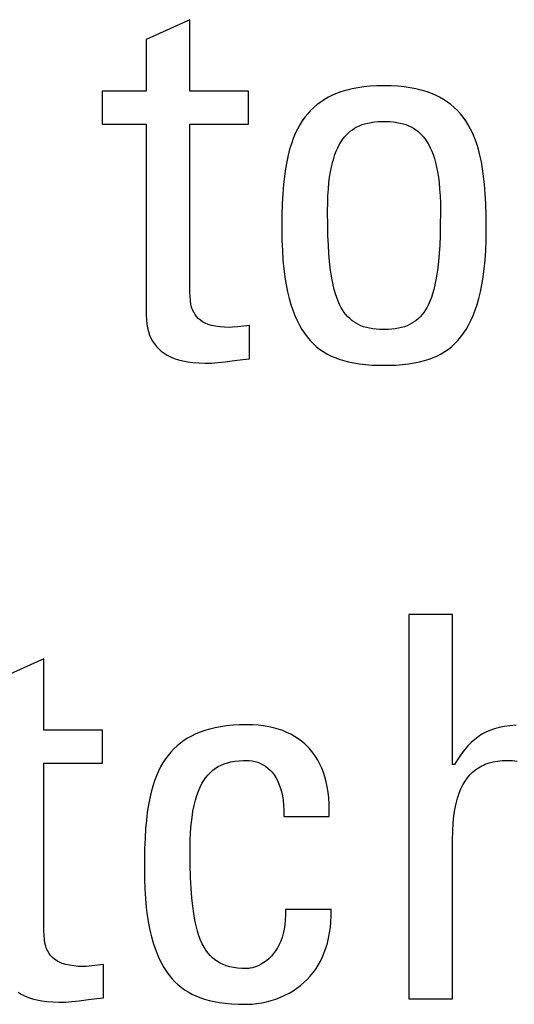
# Model space of a CAD drawing. Header units: millimetres. Extents: x -2579 to 1363, y -329 to 2298.
# Tile 88 of 256: x -1217.85 to -1215.71, y 1520.65 to 1524.89. Entities that reach past the tile are written whole.
import ezdxf

# ---------------------------------------------------------------- set-up
doc = ezdxf.new("R2010")
doc.units = ezdxf.units.MM
doc.header["$LTSCALE"] = 30.734
doc.layers.get('0').update_dxf_attribs({"linetype": 'CONTINUOUS'})

msp = doc.modelspace()

# ---------------------------------------------------------------- linework, layer by layer
at = {"color": 250, "true_color": 0x1c1c1c}
for p, q in [((-1217.112, 1524.8921), (-1217.3, 1524.8073)), ((-1217.112, 1524.5849), (-1217.112, 1524.8921)), ((-1217.3, 1524.8073), (-1217.3, 1524.5849)), ((-1216.4133, 1524.5944), (-1216.4362, 1524.5888)), ((-1216.389, 1524.5991), (-1216.4133, 1524.5944)), ((-1216.3632, 1524.6028), (-1216.389, 1524.5991)), ((-1216.3359, 1524.6055), (-1216.3632, 1524.6028)), ((-1216.3068, 1524.6072), (-1216.3359, 1524.6055)), ((-1216.2758, 1524.6078), (-1216.3068, 1524.6072)), ((-1216.2449, 1524.6072), (-1216.2758, 1524.6078)), ((-1216.2158, 1524.6055), (-1216.2449, 1524.6072)), ((-1216.1884, 1524.6028), (-1216.2158, 1524.6055)), ((-1216.1627, 1524.5991), (-1216.1884, 1524.6028)), ((-1216.1384, 1524.5944), (-1216.1627, 1524.5991)), ((-1216.1155, 1524.5888), (-1216.1384, 1524.5944)), ((-1217.4903, 1524.5849), (-1217.4903, 1524.4427)), ((-1217.3, 1524.5849), (-1217.4903, 1524.5849)), ((-1216.8597, 1524.5849), (-1217.112, 1524.5849)), ((-1216.8597, 1524.4427), (-1216.8597, 1524.5849)), ((-1216.5325, 1524.5482), (-1216.5487, 1524.5376)), ((-1216.5154, 1524.558), (-1216.5325, 1524.5482)), ((-1216.4973, 1524.5669), (-1216.5154, 1524.558)), ((-1216.4781, 1524.575), (-1216.4973, 1524.5669)), ((-1216.4578, 1524.5823), (-1216.4781, 1524.575)), ((-1216.4362, 1524.5888), (-1216.4578, 1524.5823)), ((-1216.0939, 1524.5823), (-1216.1155, 1524.5888)), ((-1216.0736, 1524.575), (-1216.0939, 1524.5823)), ((-1216.0544, 1524.5669), (-1216.0736, 1524.575)), ((-1216.0362, 1524.558), (-1216.0544, 1524.5669)), ((-1216.0191, 1524.5482), (-1216.0362, 1524.558)), ((-1216.003, 1524.5376), (-1216.0191, 1524.5482)), ((-1216.5783, 1524.514), (-1216.5919, 1524.501)), ((-1216.5639, 1524.5263), (-1216.5783, 1524.514)), ((-1216.5487, 1524.5376), (-1216.5639, 1524.5263)), ((-1215.9877, 1524.5263), (-1216.003, 1524.5376)), ((-1215.9734, 1524.514), (-1215.9877, 1524.5263)), ((-1215.9598, 1524.5009), (-1215.9734, 1524.514)), ((-1216.6168, 1524.472), (-1216.6281, 1524.4561)), ((-1216.6047, 1524.487), (-1216.6168, 1524.472)), ((-1216.5919, 1524.501), (-1216.6047, 1524.487)), ((-1215.947, 1524.487), (-1215.9598, 1524.5009)), ((-1215.9349, 1524.472), (-1215.947, 1524.487)), ((-1215.9235, 1524.456), (-1215.9349, 1524.472)), ((-1217.4903, 1524.4427), (-1217.3, 1524.4427)), ((-1217.3, 1524.4427), (-1217.3, 1523.6195)), ((-1217.112, 1523.7204), (-1217.112, 1524.4427)), ((-1217.112, 1524.4427), (-1216.8597, 1524.4427)), ((-1216.6489, 1524.4208), (-1216.6582, 1524.4013)), ((-1216.6388, 1524.439), (-1216.6489, 1524.4208)), ((-1216.6281, 1524.4561), (-1216.6388, 1524.439)), ((-1216.4122, 1524.4185), (-1216.4025, 1524.4248)), ((-1216.4025, 1524.4248), (-1216.3923, 1524.4305)), ((-1216.3923, 1524.4305), (-1216.3815, 1524.4356)), ((-1216.3815, 1524.4356), (-1216.3702, 1524.4401)), ((-1216.3702, 1524.4401), (-1216.3581, 1524.444)), ((-1216.3581, 1524.444), (-1216.3453, 1524.4472)), ((-1216.3453, 1524.4472), (-1216.3315, 1524.4499)), ((-1216.3315, 1524.4499), (-1216.3168, 1524.4519)), ((-1216.3168, 1524.4519), (-1216.301, 1524.4533)), ((-1216.301, 1524.4533), (-1216.2839, 1524.454)), ((-1216.2839, 1524.454), (-1216.2758, 1524.4541)), ((-1216.2758, 1524.4541), (-1216.2678, 1524.454)), ((-1216.2678, 1524.454), (-1216.2506, 1524.4533)), ((-1216.2506, 1524.4533), (-1216.2348, 1524.4519)), ((-1216.2348, 1524.4519), (-1216.2201, 1524.4499)), ((-1216.2201, 1524.4499), (-1216.2064, 1524.4472)), ((-1216.2064, 1524.4472), (-1216.1935, 1524.4439)), ((-1216.1935, 1524.4439), (-1216.1814, 1524.4401)), ((-1216.1814, 1524.4401), (-1216.1701, 1524.4356)), ((-1216.1701, 1524.4356), (-1216.1593, 1524.4305)), ((-1216.1593, 1524.4305), (-1216.1491, 1524.4248)), ((-1216.1491, 1524.4248), (-1216.1394, 1524.4185)), ((-1215.9128, 1524.439), (-1215.9235, 1524.456)), ((-1215.9028, 1524.4208), (-1215.9128, 1524.439)), ((-1215.8934, 1524.4013), (-1215.9028, 1524.4208)), ((-1216.667, 1524.3805), (-1216.675, 1524.3581)), ((-1216.6582, 1524.4013), (-1216.667, 1524.3805)), ((-1216.4544, 1524.3761), (-1216.4468, 1524.3862)), ((-1216.4468, 1524.3862), (-1216.4428, 1524.3909)), ((-1216.4428, 1524.3909), (-1216.4387, 1524.3954)), ((-1216.4387, 1524.3954), (-1216.4303, 1524.4038)), ((-1216.4303, 1524.4038), (-1216.4215, 1524.4115)), ((-1216.4215, 1524.4115), (-1216.4122, 1524.4185)), ((-1216.1394, 1524.4185), (-1216.1301, 1524.4115)), ((-1216.1301, 1524.4115), (-1216.1213, 1524.4038)), ((-1216.1213, 1524.4038), (-1216.1129, 1524.3954)), ((-1216.1129, 1524.3954), (-1216.1088, 1524.3909)), ((-1216.1088, 1524.3909), (-1216.1048, 1524.3861)), ((-1216.1048, 1524.3861), (-1216.0971, 1524.3761)), ((-1215.8847, 1524.3805), (-1215.8934, 1524.4013)), ((-1215.8766, 1524.3581), (-1215.8847, 1524.3805)), ((-1216.675, 1524.3581), (-1216.6824, 1524.3342)), ((-1216.4815, 1524.3264), (-1216.4753, 1524.3404)), ((-1216.4753, 1524.3404), (-1216.4687, 1524.3533)), ((-1216.4687, 1524.3533), (-1216.4618, 1524.3652)), ((-1216.4618, 1524.3652), (-1216.4544, 1524.3761)), ((-1216.0971, 1524.3761), (-1216.0898, 1524.3651)), ((-1216.0898, 1524.3651), (-1216.0829, 1524.3533)), ((-1216.0829, 1524.3533), (-1216.0763, 1524.3404)), ((-1216.0763, 1524.3404), (-1216.0701, 1524.3263)), ((-1215.8692, 1524.3342), (-1215.8766, 1524.3581)), ((-1216.6891, 1524.3084), (-1216.6952, 1524.2805)), ((-1216.6824, 1524.3342), (-1216.6891, 1524.3084)), ((-1216.4978, 1524.2768), (-1216.4927, 1524.2946)), ((-1216.4927, 1524.2946), (-1216.4873, 1524.3111)), ((-1216.4873, 1524.3111), (-1216.4815, 1524.3264)), ((-1216.0701, 1524.3263), (-1216.0643, 1524.3111)), ((-1216.0643, 1524.3111), (-1216.0588, 1524.2946)), ((-1216.0588, 1524.2946), (-1216.0538, 1524.2767)), ((-1215.8625, 1524.3084), (-1215.8692, 1524.3342)), ((-1215.8564, 1524.2805), (-1215.8625, 1524.3084)), ((-1216.6952, 1524.2805), (-1216.7005, 1524.2504)), ((-1216.5064, 1524.2364), (-1216.5023, 1524.2574)), ((-1216.5023, 1524.2574), (-1216.4978, 1524.2768)), ((-1216.0538, 1524.2767), (-1216.0493, 1524.2574)), ((-1216.0493, 1524.2574), (-1216.0452, 1524.2364)), ((-1215.8511, 1524.2504), (-1215.8564, 1524.2805)), ((-1216.7051, 1524.2178), (-1216.7089, 1524.182)), ((-1216.7005, 1524.2504), (-1216.7051, 1524.2178)), ((-1216.5131, 1524.189), (-1216.51, 1524.2136)), ((-1216.51, 1524.2136), (-1216.5064, 1524.2364)), ((-1216.0452, 1524.2364), (-1216.0416, 1524.2136)), ((-1216.0416, 1524.2136), (-1216.0385, 1524.189)), ((-1215.8465, 1524.2178), (-1215.8511, 1524.2504)), ((-1215.8427, 1524.1821), (-1215.8465, 1524.2178)), ((-1216.7089, 1524.182), (-1216.7119, 1524.1427)), ((-1216.5155, 1524.1624), (-1216.5131, 1524.189)), ((-1216.0385, 1524.189), (-1216.0361, 1524.1624)), ((-1215.8397, 1524.1428), (-1215.8427, 1524.1821)), ((-1216.7119, 1524.1427), (-1216.7142, 1524.0989)), ((-1216.5185, 1524.1025), (-1216.5173, 1524.1336)), ((-1216.5173, 1524.1336), (-1216.5155, 1524.1624)), ((-1216.0361, 1524.1624), (-1216.0343, 1524.1336)), ((-1216.0343, 1524.1336), (-1216.0331, 1524.1025)), ((-1215.8374, 1524.099), (-1215.8397, 1524.1428)), ((-1216.7142, 1524.0989), (-1216.7155, 1524.0493)), ((-1216.5188, 1524.0689), (-1216.5185, 1524.1025)), ((-1216.0331, 1524.1025), (-1216.0327, 1524.0689)), ((-1215.836, 1524.0494), (-1215.8374, 1524.099)), ((-1216.7155, 1524.0493), (-1216.716, 1523.9913)), ((-1216.5188, 1524.0619), (-1216.5188, 1524.0689)), ((-1216.5184, 1524.0091), (-1216.5188, 1524.0619)), ((-1216.0327, 1524.0617), (-1216.0332, 1524.0089)), ((-1216.0327, 1524.0689), (-1216.0327, 1524.0617)), ((-1215.8355, 1523.9914), (-1215.836, 1524.0494)), ((-1216.5173, 1523.9627), (-1216.5184, 1524.0091)), ((-1216.0332, 1524.0089), (-1216.0343, 1523.9626)), ((-1216.716, 1523.9913), (-1216.716, 1523.9886)), ((-1216.716, 1523.9886), (-1216.7155, 1523.9416)), ((-1216.5156, 1523.9216), (-1216.5173, 1523.9627)), ((-1216.0343, 1523.9626), (-1216.036, 1523.9215)), ((-1215.8361, 1523.9416), (-1215.8355, 1523.9886)), ((-1215.8355, 1523.9886), (-1215.8355, 1523.9914)), ((-1216.7155, 1523.9416), (-1216.7138, 1523.8979)), ((-1216.5133, 1523.885), (-1216.5156, 1523.9216)), ((-1216.036, 1523.9215), (-1216.0383, 1523.8849)), ((-1215.8378, 1523.8979), (-1215.8361, 1523.9416)), ((-1216.7138, 1523.8979), (-1216.7111, 1523.8571)), ((-1216.5106, 1523.8521), (-1216.5133, 1523.885)), ((-1216.0383, 1523.8849), (-1216.041, 1523.8521)), ((-1215.8405, 1523.8571), (-1215.8378, 1523.8979)), ((-1216.7111, 1523.8571), (-1216.7075, 1523.8191)), ((-1216.5074, 1523.8226), (-1216.5106, 1523.8521)), ((-1216.041, 1523.8521), (-1216.0442, 1523.8226)), ((-1215.8441, 1523.8191), (-1215.8405, 1523.8571)), ((-1216.7075, 1523.8191), (-1216.7029, 1523.7837)), ((-1216.5037, 1523.7959), (-1216.5074, 1523.8226)), ((-1216.4996, 1523.7718), (-1216.5037, 1523.7959)), ((-1216.0479, 1523.7959), (-1216.052, 1523.7718)), ((-1216.0442, 1523.8226), (-1216.0479, 1523.7959)), ((-1215.8487, 1523.7837), (-1215.8441, 1523.8191)), ((-1216.7029, 1523.7837), (-1216.6976, 1523.7508)), ((-1216.6976, 1523.7508), (-1216.6914, 1523.7202)), ((-1216.4952, 1523.7499), (-1216.4996, 1523.7718)), ((-1216.4904, 1523.73), (-1216.4952, 1523.7499)), ((-1216.0564, 1523.7499), (-1216.0612, 1523.73)), ((-1216.052, 1523.7718), (-1216.0564, 1523.7499)), ((-1215.8602, 1523.7202), (-1215.854, 1523.7508)), ((-1215.854, 1523.7508), (-1215.8487, 1523.7837)), ((-1217.1114, 1523.6996), (-1217.112, 1523.7204)), ((-1217.1101, 1523.6825), (-1217.1114, 1523.6996)), ((-1216.6914, 1523.7202), (-1216.6845, 1523.6917)), ((-1216.4852, 1523.7118), (-1216.4904, 1523.73)), ((-1216.4797, 1523.6953), (-1216.4852, 1523.7118)), ((-1216.0664, 1523.7118), (-1216.0719, 1523.6953)), ((-1216.0612, 1523.73), (-1216.0664, 1523.7118)), ((-1215.8671, 1523.6917), (-1215.8602, 1523.7202)), ((-1217.1078, 1523.6677), (-1217.1101, 1523.6825)), ((-1217.1047, 1523.6545), (-1217.1078, 1523.6677)), ((-1216.6845, 1523.6917), (-1216.677, 1523.6653)), ((-1216.677, 1523.6653), (-1216.6687, 1523.6407)), ((-1216.4739, 1523.6802), (-1216.4797, 1523.6953)), ((-1216.4677, 1523.6664), (-1216.4739, 1523.6802)), ((-1216.4613, 1523.6538), (-1216.4677, 1523.6664)), ((-1216.0839, 1523.6664), (-1216.0904, 1523.6538)), ((-1216.0777, 1523.6802), (-1216.0839, 1523.6664)), ((-1216.0719, 1523.6953), (-1216.0777, 1523.6802)), ((-1215.8829, 1523.6407), (-1215.8746, 1523.6653)), ((-1215.8746, 1523.6653), (-1215.8671, 1523.6917)), ((-1217.3, 1523.6195), (-1217.2994, 1523.5998)), ((-1217.1008, 1523.6428), (-1217.1047, 1523.6545)), ((-1217.0959, 1523.6321), (-1217.1008, 1523.6428)), ((-1217.0902, 1523.6225), (-1217.0959, 1523.6321)), ((-1217.0836, 1523.6136), (-1217.0902, 1523.6225)), ((-1216.6687, 1523.6407), (-1216.6599, 1523.6178)), ((-1216.6599, 1523.6178), (-1216.6504, 1523.5966)), ((-1216.4545, 1523.6422), (-1216.4613, 1523.6538)), ((-1216.4473, 1523.6317), (-1216.4545, 1523.6422)), ((-1216.4399, 1523.622), (-1216.4473, 1523.6317)), ((-1216.432, 1523.6131), (-1216.4399, 1523.622)), ((-1216.1118, 1523.622), (-1216.1197, 1523.6131)), ((-1216.1043, 1523.6317), (-1216.1118, 1523.622)), ((-1216.0972, 1523.6422), (-1216.1043, 1523.6317)), ((-1216.0904, 1523.6538), (-1216.0972, 1523.6422)), ((-1215.9012, 1523.5966), (-1215.8917, 1523.6178)), ((-1215.8917, 1523.6178), (-1215.8829, 1523.6407)), ((-1217.2994, 1523.5998), (-1217.2976, 1523.5816)), ((-1217.2976, 1523.5816), (-1217.2948, 1523.5646)), ((-1217.0759, 1523.6055), (-1217.0836, 1523.6136)), ((-1217.0672, 1523.5981), (-1217.0759, 1523.6055)), ((-1217.0572, 1523.5914), (-1217.0672, 1523.5981)), ((-1217.0517, 1523.5883), (-1217.0572, 1523.5914)), ((-1217.0458, 1523.5854), (-1217.0517, 1523.5883)), ((-1217.0329, 1523.5801), (-1217.0458, 1523.5854)), ((-1217.0185, 1523.5756), (-1217.0329, 1523.5801)), ((-1217.0021, 1523.5719), (-1217.0185, 1523.5756)), ((-1216.8551, 1523.5759), (-1216.9053, 1523.5699)), ((-1216.8551, 1523.4314), (-1216.8551, 1523.5759)), ((-1216.6504, 1523.5966), (-1216.6404, 1523.5769)), ((-1216.6404, 1523.5769), (-1216.6297, 1523.5586)), ((-1216.4237, 1523.605), (-1216.432, 1523.6131)), ((-1216.415, 1523.5975), (-1216.4237, 1523.605)), ((-1216.4059, 1523.5908), (-1216.415, 1523.5975)), ((-1216.3962, 1523.5847), (-1216.4059, 1523.5908)), ((-1216.386, 1523.5792), (-1216.3962, 1523.5847)), ((-1216.3752, 1523.5743), (-1216.386, 1523.5792)), ((-1216.3638, 1523.5701), (-1216.3752, 1523.5743)), ((-1216.1764, 1523.5743), (-1216.1879, 1523.5701)), ((-1216.1656, 1523.5792), (-1216.1764, 1523.5743)), ((-1216.1554, 1523.5847), (-1216.1656, 1523.5792)), ((-1216.1458, 1523.5908), (-1216.1554, 1523.5847)), ((-1216.1366, 1523.5975), (-1216.1458, 1523.5908)), ((-1216.1279, 1523.605), (-1216.1366, 1523.5975)), ((-1216.1197, 1523.6131), (-1216.1279, 1523.605)), ((-1215.9219, 1523.5586), (-1215.9112, 1523.5769)), ((-1215.9112, 1523.5769), (-1215.9012, 1523.5966)), ((-1217.2948, 1523.5646), (-1217.2908, 1523.5488)), ((-1217.2908, 1523.5488), (-1217.2859, 1523.5341)), ((-1217.2859, 1523.5341), (-1217.28, 1523.5204)), ((-1216.9838, 1523.5691), (-1217.0021, 1523.5719)), ((-1216.9631, 1523.5674), (-1216.9838, 1523.5691)), ((-1216.9399, 1523.5668), (-1216.9631, 1523.5674)), ((-1216.9287, 1523.5674), (-1216.9399, 1523.5668)), ((-1216.9053, 1523.5699), (-1216.9287, 1523.5674)), ((-1216.6297, 1523.5586), (-1216.6185, 1523.5416)), ((-1216.6185, 1523.5416), (-1216.6067, 1523.5258)), ((-1216.3515, 1523.5664), (-1216.3638, 1523.5701)), ((-1216.3385, 1523.5633), (-1216.3515, 1523.5664)), ((-1216.3245, 1523.5609), (-1216.3385, 1523.5633)), ((-1216.3095, 1523.5591), (-1216.3245, 1523.5609)), ((-1216.2933, 1523.558), (-1216.3095, 1523.5591)), ((-1216.2758, 1523.5576), (-1216.2933, 1523.558)), ((-1216.2584, 1523.558), (-1216.2758, 1523.5576)), ((-1216.2422, 1523.5591), (-1216.2584, 1523.558)), ((-1216.2272, 1523.5609), (-1216.2422, 1523.5591)), ((-1216.2132, 1523.5633), (-1216.2272, 1523.5609)), ((-1216.2001, 1523.5664), (-1216.2132, 1523.5633)), ((-1216.1879, 1523.5701), (-1216.2001, 1523.5664)), ((-1215.9449, 1523.5259), (-1215.9331, 1523.5416)), ((-1215.9331, 1523.5416), (-1215.9219, 1523.5586)), ((-1217.28, 1523.5204), (-1217.2731, 1523.5076)), ((-1217.2731, 1523.5076), (-1217.2652, 1523.4957)), ((-1217.2652, 1523.4957), (-1217.2563, 1523.4846)), ((-1216.6067, 1523.5258), (-1216.5943, 1523.5113)), ((-1216.5943, 1523.5113), (-1216.5813, 1523.4978)), ((-1216.5813, 1523.4978), (-1216.5677, 1523.4854)), ((-1215.9839, 1523.4854), (-1215.9703, 1523.4978)), ((-1215.9703, 1523.4978), (-1215.9573, 1523.5113)), ((-1215.9573, 1523.5113), (-1215.9449, 1523.5259)), ((-1217.2563, 1523.4846), (-1217.2464, 1523.4742)), ((-1217.2464, 1523.4742), (-1217.2354, 1523.4647)), ((-1217.2354, 1523.4647), (-1217.2233, 1523.4558)), ((-1217.2233, 1523.4558), (-1217.2099, 1523.4477)), ((-1217.2099, 1523.4477), (-1217.1953, 1523.4404)), ((-1216.5677, 1523.4854), (-1216.5534, 1523.474)), ((-1216.5534, 1523.474), (-1216.5384, 1523.4635)), ((-1216.5384, 1523.4635), (-1216.5226, 1523.4539)), ((-1216.5226, 1523.4539), (-1216.5059, 1523.4451)), ((-1216.5059, 1523.4451), (-1216.4883, 1523.4372)), ((-1216.0633, 1523.4372), (-1216.0457, 1523.4451)), ((-1216.0457, 1523.4451), (-1216.029, 1523.4539)), ((-1216.029, 1523.4539), (-1216.0132, 1523.4635)), ((-1216.0132, 1523.4635), (-1215.9982, 1523.474)), ((-1215.9982, 1523.474), (-1215.9839, 1523.4854)), ((-1217.1953, 1523.4404), (-1217.1793, 1523.4338)), ((-1217.1793, 1523.4338), (-1217.1618, 1523.428)), ((-1217.1618, 1523.428), (-1217.1426, 1523.4231)), ((-1217.1426, 1523.4231), (-1217.1217, 1523.4191)), ((-1217.1217, 1523.4191), (-1217.0989, 1523.416)), ((-1217.0989, 1523.416), (-1217.074, 1523.414)), ((-1217.074, 1523.414), (-1217.0469, 1523.4131)), ((-1217.0469, 1523.4131), (-1217.0408, 1523.4131)), ((-1217.0408, 1523.4131), (-1217.0176, 1523.4137)), ((-1217.0176, 1523.4137), (-1216.9914, 1523.4156)), ((-1216.9914, 1523.4156), (-1216.9601, 1523.419)), ((-1216.9601, 1523.419), (-1216.9204, 1523.4241)), ((-1216.9204, 1523.4241), (-1216.8838, 1523.4287)), ((-1216.8838, 1523.4287), (-1216.8551, 1523.4314)), ((-1216.4883, 1523.4372), (-1216.4697, 1523.4301)), ((-1216.4697, 1523.4301), (-1216.4499, 1523.4239)), ((-1216.4499, 1523.4239), (-1216.4288, 1523.4184)), ((-1216.4288, 1523.4184), (-1216.4063, 1523.4138)), ((-1216.4063, 1523.4138), (-1216.3819, 1523.41)), ((-1216.3819, 1523.41), (-1216.3556, 1523.4071)), ((-1216.3556, 1523.4071), (-1216.3269, 1523.4051)), ((-1216.3269, 1523.4051), (-1216.2951, 1523.404)), ((-1216.2951, 1523.404), (-1216.2758, 1523.4039)), ((-1216.2758, 1523.4039), (-1216.2566, 1523.404)), ((-1216.2566, 1523.404), (-1216.2248, 1523.4051)), ((-1216.2248, 1523.4051), (-1216.196, 1523.4071)), ((-1216.196, 1523.4071), (-1216.1697, 1523.41)), ((-1216.1697, 1523.41), (-1216.1453, 1523.4138)), ((-1216.1453, 1523.4138), (-1216.1228, 1523.4184)), ((-1216.1228, 1523.4184), (-1216.1017, 1523.4239)), ((-1216.1017, 1523.4239), (-1216.0819, 1523.4301)), ((-1216.0819, 1523.4301), (-1216.0633, 1523.4372)), ((-1216.1688, 1522.3308), (-1216.1688, 1520.6752)), ((-1215.9807, 1522.3308), (-1216.1688, 1522.3308)), ((-1215.9807, 1521.6842), (-1215.9807, 1522.3308)), ((-1217.7409, 1522.1405), (-1217.929, 1522.0556)), ((-1217.7409, 1521.8332), (-1217.7409, 1522.1405)), ((-1217.0265, 1521.8376), (-1217.0478, 1521.8313)), ((-1217.0038, 1521.843), (-1217.0265, 1521.8376)), ((-1216.9798, 1521.8476), (-1217.0038, 1521.843)), ((-1216.9543, 1521.8512), (-1216.9798, 1521.8476)), ((-1216.9273, 1521.8539), (-1216.9543, 1521.8512)), ((-1216.8985, 1521.8555), (-1216.9273, 1521.8539)), ((-1216.868, 1521.8561), (-1216.8985, 1521.8555)), ((-1216.8674, 1521.8561), (-1216.868, 1521.8561)), ((-1216.8419, 1521.8555), (-1216.8674, 1521.8561)), ((-1216.8176, 1521.8538), (-1216.8419, 1521.8555)), ((-1216.7944, 1521.8511), (-1216.8176, 1521.8538)), ((-1216.7724, 1521.8474), (-1216.7944, 1521.8511)), ((-1216.7513, 1521.8427), (-1216.7724, 1521.8474)), ((-1216.7313, 1521.8371), (-1216.7513, 1521.8427)), ((-1216.7123, 1521.8306), (-1216.7313, 1521.8371)), ((-1215.8004, 1521.8383), (-1215.8193, 1521.8316)), ((-1215.7801, 1521.8439), (-1215.8004, 1521.8383)), ((-1215.758, 1521.8485), (-1215.7801, 1521.8439)), ((-1215.7338, 1521.8521), (-1215.758, 1521.8485)), ((-1215.7067, 1521.8546), (-1215.7338, 1521.8521)), ((-1217.4887, 1521.8332), (-1217.7409, 1521.8332)), ((-1217.4887, 1521.691), (-1217.4887, 1521.8332)), ((-1217.1221, 1521.7981), (-1217.1382, 1521.7879)), ((-1217.1051, 1521.8076), (-1217.1221, 1521.7981)), ((-1217.0871, 1521.8163), (-1217.1051, 1521.8076)), ((-1217.068, 1521.8242), (-1217.0871, 1521.8163)), ((-1217.0478, 1521.8313), (-1217.068, 1521.8242)), ((-1216.6943, 1521.8232), (-1216.7123, 1521.8306)), ((-1216.6772, 1521.815), (-1216.6943, 1521.8232)), ((-1216.6609, 1521.806), (-1216.6772, 1521.815)), ((-1216.6456, 1521.7961), (-1216.6609, 1521.806)), ((-1216.6311, 1521.7854), (-1216.6456, 1521.7961)), ((-1215.8852, 1521.793), (-1215.9001, 1521.7799)), ((-1215.8698, 1521.8046), (-1215.8852, 1521.793)), ((-1215.8537, 1521.8149), (-1215.8698, 1521.8046)), ((-1215.837, 1521.8238), (-1215.8537, 1521.8149)), ((-1215.8193, 1521.8316), (-1215.837, 1521.8238)), ((-1217.1812, 1521.7522), (-1217.194, 1521.7386)), ((-1217.1677, 1521.7649), (-1217.1812, 1521.7522)), ((-1217.1533, 1521.7768), (-1217.1677, 1521.7649)), ((-1217.1382, 1521.7879), (-1217.1533, 1521.7768)), ((-1216.6174, 1521.7739), (-1216.6311, 1521.7854)), ((-1216.6045, 1521.7616), (-1216.6174, 1521.7739)), ((-1216.5984, 1521.7551), (-1216.6045, 1521.7616)), ((-1216.5924, 1521.7484), (-1216.5984, 1521.7551)), ((-1215.9146, 1521.7652), (-1215.9289, 1521.7485)), ((-1215.9001, 1521.7799), (-1215.9146, 1521.7652)), ((-1217.2175, 1521.7087), (-1217.2282, 1521.6922)), ((-1217.2061, 1521.7241), (-1217.2175, 1521.7087)), ((-1217.194, 1521.7386), (-1217.2061, 1521.7241)), ((-1216.5811, 1521.7344), (-1216.5924, 1521.7484)), ((-1216.5706, 1521.7195), (-1216.5811, 1521.7344)), ((-1216.5609, 1521.7037), (-1216.5706, 1521.7195)), ((-1215.9573, 1521.7084), (-1215.9716, 1521.6842)), ((-1215.9431, 1521.7297), (-1215.9573, 1521.7084)), ((-1215.9289, 1521.7485), (-1215.9431, 1521.7297)), ((-1217.7409, 1520.9688), (-1217.7409, 1521.691)), ((-1217.7409, 1521.691), (-1217.4887, 1521.691)), ((-1217.2383, 1521.6746), (-1217.2477, 1521.6558)), ((-1217.2282, 1521.6922), (-1217.2383, 1521.6746)), ((-1217.0134, 1521.6602), (-1217.0023, 1521.6684)), ((-1217.0023, 1521.6684), (-1216.9906, 1521.6757)), ((-1216.9906, 1521.6757), (-1216.9781, 1521.6821)), ((-1216.9781, 1521.6821), (-1216.9648, 1521.6876)), ((-1216.9648, 1521.6876), (-1216.9505, 1521.6923)), ((-1216.9505, 1521.6923), (-1216.9352, 1521.6961)), ((-1216.9352, 1521.6961), (-1216.9186, 1521.6991)), ((-1216.9186, 1521.6991), (-1216.9006, 1521.7012)), ((-1216.9006, 1521.7012), (-1216.8808, 1521.7023)), ((-1216.8808, 1521.7023), (-1216.868, 1521.7025)), ((-1216.868, 1521.7025), (-1216.8567, 1521.702)), ((-1216.8567, 1521.702), (-1216.8439, 1521.7005)), ((-1216.8439, 1521.7005), (-1216.8314, 1521.6979)), ((-1216.8314, 1521.6979), (-1216.8193, 1521.6943)), ((-1216.8193, 1521.6943), (-1216.8077, 1521.6896)), ((-1216.8077, 1521.6896), (-1216.7966, 1521.6839)), ((-1216.7966, 1521.6839), (-1216.786, 1521.6772)), ((-1216.786, 1521.6772), (-1216.7759, 1521.6696)), ((-1216.7759, 1521.6696), (-1216.7665, 1521.6609)), ((-1216.552, 1521.687), (-1216.5609, 1521.7037)), ((-1216.544, 1521.6694), (-1216.552, 1521.687)), ((-1216.5367, 1521.6508), (-1216.544, 1521.6694)), ((-1215.9716, 1521.6842), (-1215.9807, 1521.6842)), ((-1215.8821, 1521.6619), (-1215.8688, 1521.6711)), ((-1215.8688, 1521.6711), (-1215.8546, 1521.6791)), ((-1215.8546, 1521.6791), (-1215.8471, 1521.6827)), ((-1215.8471, 1521.6827), (-1215.8393, 1521.686)), ((-1215.8393, 1521.686), (-1215.823, 1521.6918)), ((-1215.823, 1521.6918), (-1215.8054, 1521.6963)), ((-1215.8054, 1521.6963), (-1215.7866, 1521.6997)), ((-1215.7866, 1521.6997), (-1215.7664, 1521.7018)), ((-1215.7664, 1521.7018), (-1215.7446, 1521.7025)), ((-1215.7446, 1521.7025), (-1215.7221, 1521.7018)), ((-1215.7221, 1521.7018), (-1215.7015, 1521.6997)), ((-1217.2565, 1521.6356), (-1217.2647, 1521.6141)), ((-1217.2477, 1521.6558), (-1217.2565, 1521.6356)), ((-1217.0521, 1521.6167), (-1217.0432, 1521.6293)), ((-1217.0432, 1521.6293), (-1217.0338, 1521.6407)), ((-1217.0338, 1521.6407), (-1217.0239, 1521.651)), ((-1217.0239, 1521.651), (-1217.0134, 1521.6602)), ((-1216.7665, 1521.6609), (-1216.7576, 1521.6512)), ((-1216.7576, 1521.6512), (-1216.7493, 1521.6405)), ((-1216.7493, 1521.6405), (-1216.7416, 1521.6286)), ((-1216.7416, 1521.6286), (-1216.7346, 1521.6156)), ((-1216.5304, 1521.6311), (-1216.5367, 1521.6508)), ((-1216.5249, 1521.6104), (-1216.5304, 1521.6311)), ((-1215.9268, 1521.613), (-1215.9168, 1521.6272)), ((-1215.9168, 1521.6272), (-1215.906, 1521.64)), ((-1215.906, 1521.64), (-1215.8945, 1521.6516)), ((-1215.8945, 1521.6516), (-1215.8821, 1521.6619)), ((-1217.2722, 1521.5911), (-1217.2791, 1521.5663)), ((-1217.2647, 1521.6141), (-1217.2722, 1521.5911)), ((-1217.0755, 1521.5704), (-1217.0682, 1521.5873)), ((-1217.0682, 1521.5873), (-1217.0604, 1521.6027)), ((-1217.0604, 1521.6027), (-1217.0521, 1521.6167)), ((-1216.7346, 1521.6156), (-1216.7283, 1521.6013)), ((-1216.7283, 1521.6013), (-1216.7227, 1521.5858)), ((-1216.7227, 1521.5858), (-1216.7202, 1521.5775)), ((-1216.5203, 1521.5886), (-1216.5249, 1521.6104)), ((-1216.5167, 1521.5657), (-1216.5203, 1521.5886)), ((-1215.9523, 1521.5609), (-1215.9446, 1521.5799)), ((-1215.9446, 1521.5799), (-1215.9361, 1521.5973)), ((-1215.9361, 1521.5973), (-1215.9268, 1521.613)), ((-1217.2853, 1521.5397), (-1217.2908, 1521.5109)), ((-1217.2791, 1521.5663), (-1217.2853, 1521.5397)), ((-1217.0885, 1521.5311), (-1217.0823, 1521.5517)), ((-1217.0823, 1521.5517), (-1217.0755, 1521.5704)), ((-1216.7202, 1521.5775), (-1216.7179, 1521.5689)), ((-1216.7179, 1521.5689), (-1216.7139, 1521.5506)), ((-1216.7139, 1521.5506), (-1216.7108, 1521.5308)), ((-1216.514, 1521.5416), (-1216.5167, 1521.5657)), ((-1216.5125, 1521.5162), (-1216.514, 1521.5416)), ((-1215.9653, 1521.5167), (-1215.9593, 1521.5398)), ((-1215.9593, 1521.5398), (-1215.9523, 1521.5609)), ((-1217.2908, 1521.5109), (-1217.2956, 1521.4797)), ((-1217.0989, 1521.4835), (-1217.094, 1521.5085)), ((-1217.094, 1521.5085), (-1217.0885, 1521.5311)), ((-1216.7108, 1521.5308), (-1216.7087, 1521.5094)), ((-1216.7087, 1521.5094), (-1216.7076, 1521.4864)), ((-1216.512, 1521.4896), (-1216.5125, 1521.5162)), ((-1215.9705, 1521.4912), (-1215.9653, 1521.5167)), ((-1217.2956, 1521.4797), (-1217.2997, 1521.4458)), ((-1217.1065, 1521.4261), (-1217.1031, 1521.4562)), ((-1217.1031, 1521.4562), (-1217.0989, 1521.4835)), ((-1216.7076, 1521.4864), (-1216.7076, 1521.4617)), ((-1216.7076, 1521.4617), (-1216.5126, 1521.4617)), ((-1216.5126, 1521.4617), (-1216.512, 1521.4896)), ((-1215.9779, 1521.4323), (-1215.9747, 1521.4632)), ((-1215.9747, 1521.4632), (-1215.9705, 1521.4912)), ((-1217.2997, 1521.4458), (-1217.303, 1521.4087)), ((-1217.109, 1521.3931), (-1217.1065, 1521.4261)), ((-1215.9799, 1521.3981), (-1215.9779, 1521.4323)), ((-1217.3056, 1521.3676), (-1217.3073, 1521.3216)), ((-1217.303, 1521.4087), (-1217.3056, 1521.3676)), ((-1217.1106, 1521.3569), (-1217.109, 1521.3931)), ((-1215.9807, 1521.3604), (-1215.9799, 1521.3981)), ((-1217.1111, 1521.3172), (-1217.1106, 1521.3569)), ((-1215.9807, 1520.6752), (-1215.9807, 1521.3604)), ((-1217.3073, 1521.3216), (-1217.3082, 1521.2687)), ((-1217.1111, 1521.315), (-1217.1111, 1521.3172)), ((-1217.1106, 1521.2525), (-1217.1111, 1521.315)), ((-1217.3082, 1521.2687), (-1217.3083, 1521.237)), ((-1217.1092, 1521.1988), (-1217.1106, 1521.2525)), ((-1217.3083, 1521.237), (-1217.3078, 1521.1907)), ((-1217.1069, 1521.1522), (-1217.1092, 1521.1988)), ((-1217.3078, 1521.1907), (-1217.3062, 1521.1475)), ((-1217.3062, 1521.1475), (-1217.3035, 1521.1072)), ((-1217.1039, 1521.1114), (-1217.1069, 1521.1522)), ((-1217.3035, 1521.1072), (-1217.3, 1521.0696)), ((-1217.1002, 1521.0754), (-1217.1039, 1521.1114)), ((-1217.0959, 1521.0435), (-1217.1002, 1521.0754)), ((-1217.3, 1521.0696), (-1217.2956, 1521.0346)), ((-1217.2956, 1521.0346), (-1217.2904, 1521.002)), ((-1217.091, 1521.0152), (-1217.0959, 1521.0435)), ((-1216.7005, 1521.0372), (-1216.7015, 1521.0153)), ((-1216.7007, 1521.0604), (-1216.7005, 1521.0372)), ((-1216.5035, 1521.0604), (-1216.7007, 1521.0604)), ((-1216.5047, 1521.0078), (-1216.5035, 1521.0335)), ((-1216.5035, 1521.0335), (-1216.5035, 1521.0604)), ((-1217.2904, 1521.002), (-1217.2844, 1520.9716)), ((-1217.0856, 1520.99), (-1217.091, 1521.0152)), ((-1217.0797, 1520.9674), (-1217.0856, 1520.99)), ((-1216.7035, 1520.9947), (-1216.7065, 1520.9753)), ((-1216.7015, 1521.0153), (-1216.7035, 1520.9947)), ((-1216.5069, 1520.9832), (-1216.5047, 1521.0078)), ((-1217.7403, 1520.9479), (-1217.7409, 1520.9688)), ((-1217.739, 1520.9308), (-1217.7403, 1520.9479)), ((-1217.2844, 1520.9716), (-1217.2777, 1520.9433)), ((-1217.0733, 1520.9472), (-1217.0797, 1520.9674)), ((-1217.0664, 1520.929), (-1217.0733, 1520.9472)), ((-1216.7104, 1520.9572), (-1216.7153, 1520.9401)), ((-1216.7065, 1520.9753), (-1216.7104, 1520.9572)), ((-1216.5144, 1520.937), (-1216.5102, 1520.9596)), ((-1216.5102, 1520.9596), (-1216.5069, 1520.9832)), ((-1217.7367, 1520.916), (-1217.739, 1520.9308)), ((-1217.7336, 1520.9029), (-1217.7367, 1520.916)), ((-1217.7297, 1520.8911), (-1217.7336, 1520.9029)), ((-1217.2777, 1520.9433), (-1217.2703, 1520.917)), ((-1217.2703, 1520.917), (-1217.2623, 1520.8926)), ((-1217.059, 1520.9127), (-1217.0664, 1520.929)), ((-1217.0512, 1520.898), (-1217.059, 1520.9127)), ((-1216.7275, 1520.9093), (-1216.7348, 1520.8954)), ((-1216.721, 1520.9242), (-1216.7275, 1520.9093)), ((-1216.7153, 1520.9401), (-1216.721, 1520.9242)), ((-1216.5259, 1520.8947), (-1216.5197, 1520.9154)), ((-1216.5197, 1520.9154), (-1216.5144, 1520.937)), ((-1217.7248, 1520.8805), (-1217.7297, 1520.8911)), ((-1217.7191, 1520.8708), (-1217.7248, 1520.8805)), ((-1217.7125, 1520.8619), (-1217.7191, 1520.8708)), ((-1217.7048, 1520.8538), (-1217.7125, 1520.8619)), ((-1217.2623, 1520.8926), (-1217.2536, 1520.8698)), ((-1217.2536, 1520.8698), (-1217.2444, 1520.8486)), ((-1217.043, 1520.8848), (-1217.0512, 1520.898)), ((-1217.0342, 1520.8729), (-1217.043, 1520.8848)), ((-1217.025, 1520.8621), (-1217.0342, 1520.8729)), ((-1217.0151, 1520.8525), (-1217.025, 1520.8621)), ((-1216.7612, 1520.8594), (-1216.7713, 1520.8493)), ((-1216.7517, 1520.8704), (-1216.7612, 1520.8594)), ((-1216.7429, 1520.8824), (-1216.7517, 1520.8704)), ((-1216.7348, 1520.8954), (-1216.7429, 1520.8824)), ((-1216.541, 1520.8561), (-1216.533, 1520.875)), ((-1216.533, 1520.875), (-1216.5259, 1520.8947)), ((-1217.6961, 1520.8464), (-1217.7048, 1520.8538)), ((-1217.6861, 1520.8397), (-1217.6961, 1520.8464)), ((-1217.6806, 1520.8366), (-1217.6861, 1520.8397)), ((-1217.6747, 1520.8337), (-1217.6806, 1520.8366)), ((-1217.6619, 1520.8284), (-1217.6747, 1520.8337)), ((-1217.6474, 1520.8239), (-1217.6619, 1520.8284)), ((-1217.6311, 1520.8202), (-1217.6474, 1520.8239)), ((-1217.6127, 1520.8174), (-1217.6311, 1520.8202)), ((-1217.5921, 1520.8157), (-1217.6127, 1520.8174)), ((-1217.5348, 1520.8182), (-1217.5578, 1520.8157)), ((-1217.4841, 1520.8243), (-1217.5348, 1520.8182)), ((-1217.4841, 1520.6798), (-1217.4841, 1520.8243)), ((-1217.2444, 1520.8486), (-1217.2346, 1520.8289)), ((-1217.2346, 1520.8289), (-1217.2242, 1520.8106)), ((-1217.0046, 1520.8438), (-1217.0151, 1520.8525)), ((-1216.9935, 1520.836), (-1217.0046, 1520.8438)), ((-1216.9816, 1520.8292), (-1216.9935, 1520.836)), ((-1216.9689, 1520.8233), (-1216.9816, 1520.8292)), ((-1216.9553, 1520.8181), (-1216.9689, 1520.8233)), ((-1216.9406, 1520.8139), (-1216.9553, 1520.8181)), ((-1216.8174, 1520.8186), (-1216.8297, 1520.8135)), ((-1216.8052, 1520.8247), (-1216.8174, 1520.8186)), ((-1216.7934, 1520.8319), (-1216.8052, 1520.8247)), ((-1216.782, 1520.8401), (-1216.7934, 1520.8319)), ((-1216.7713, 1520.8493), (-1216.782, 1520.8401)), ((-1216.5701, 1520.8043), (-1216.5596, 1520.8208)), ((-1216.5596, 1520.8208), (-1216.5498, 1520.838)), ((-1216.5498, 1520.838), (-1216.541, 1520.8561)), ((-1217.5689, 1520.8151), (-1217.5921, 1520.8157)), ((-1217.5578, 1520.8157), (-1217.5689, 1520.8151)), ((-1217.2242, 1520.8106), (-1217.2133, 1520.7936)), ((-1217.2133, 1520.7936), (-1217.2076, 1520.7856)), ((-1217.2076, 1520.7856), (-1217.2018, 1520.7778)), ((-1217.2018, 1520.7778), (-1217.1897, 1520.7632)), ((-1216.9247, 1520.8105), (-1216.9406, 1520.8139)), ((-1216.9075, 1520.808), (-1216.9247, 1520.8105)), ((-1216.8887, 1520.8064), (-1216.9075, 1520.808)), ((-1216.868, 1520.8059), (-1216.8887, 1520.8064)), ((-1216.8585, 1520.8065), (-1216.868, 1520.8059)), ((-1216.8536, 1520.8072), (-1216.8585, 1520.8065)), ((-1216.8419, 1520.8097), (-1216.8536, 1520.8072)), ((-1216.8297, 1520.8135), (-1216.8419, 1520.8097)), ((-1216.5939, 1520.7738), (-1216.5816, 1520.7887)), ((-1216.5816, 1520.7887), (-1216.5701, 1520.8043)), ((-1217.1897, 1520.7632), (-1217.1771, 1520.7497)), ((-1217.1771, 1520.7497), (-1217.1638, 1520.7372)), ((-1217.1638, 1520.7372), (-1217.1499, 1520.7256)), ((-1216.6514, 1520.7218), (-1216.6358, 1520.7336)), ((-1216.6358, 1520.7336), (-1216.621, 1520.7463)), ((-1216.621, 1520.7463), (-1216.607, 1520.7596)), ((-1216.607, 1520.7596), (-1216.5939, 1520.7738)), ((-1217.8523, 1520.7041), (-1217.8389, 1520.696)), ((-1217.8389, 1520.696), (-1217.8243, 1520.6887)), ((-1217.1499, 1520.7256), (-1217.1353, 1520.715)), ((-1217.1353, 1520.715), (-1217.12, 1520.7053)), ((-1217.12, 1520.7053), (-1217.1039, 1520.6964)), ((-1217.1039, 1520.6964), (-1217.0869, 1520.6883)), ((-1216.7221, 1520.6827), (-1216.7033, 1520.6911)), ((-1216.7033, 1520.6911), (-1216.6852, 1520.7005)), ((-1216.6852, 1520.7005), (-1216.6679, 1520.7108)), ((-1216.6679, 1520.7108), (-1216.6514, 1520.7218)), ((-1217.8243, 1520.6887), (-1217.8083, 1520.6821)), ((-1217.8083, 1520.6821), (-1217.7908, 1520.6763)), ((-1217.7908, 1520.6763), (-1217.7716, 1520.6714)), ((-1217.7716, 1520.6714), (-1217.7507, 1520.6674)), ((-1217.7507, 1520.6674), (-1217.7279, 1520.6643)), ((-1217.7279, 1520.6643), (-1217.703, 1520.6623)), ((-1217.703, 1520.6623), (-1217.6759, 1520.6614)), ((-1217.6759, 1520.6614), (-1217.6698, 1520.6614)), ((-1217.6698, 1520.6614), (-1217.6466, 1520.662)), ((-1217.6466, 1520.662), (-1217.6205, 1520.6639)), ((-1217.6205, 1520.6639), (-1217.5894, 1520.6673)), ((-1217.5894, 1520.6673), (-1217.5489, 1520.6726)), ((-1217.5489, 1520.6726), (-1217.5126, 1520.6771)), ((-1217.5126, 1520.6771), (-1217.4841, 1520.6798)), ((-1217.0869, 1520.6883), (-1217.0689, 1520.681)), ((-1217.0689, 1520.681), (-1217.0499, 1520.6745)), ((-1217.0499, 1520.6745), (-1217.0296, 1520.6689)), ((-1217.0296, 1520.6689), (-1217.008, 1520.664)), ((-1217.008, 1520.664), (-1216.9847, 1520.6599)), ((-1216.9847, 1520.6599), (-1216.9597, 1520.6567)), ((-1216.9597, 1520.6567), (-1216.9324, 1520.6543)), ((-1216.9324, 1520.6543), (-1216.9025, 1520.6528)), ((-1216.9025, 1520.6528), (-1216.8693, 1520.6523)), ((-1216.8693, 1520.6523), (-1216.868, 1520.6523)), ((-1216.868, 1520.6523), (-1216.863, 1520.6523)), ((-1216.863, 1520.6523), (-1216.8435, 1520.6532)), ((-1216.8435, 1520.6532), (-1216.8232, 1520.6553)), ((-1216.8232, 1520.6553), (-1216.8026, 1520.6586)), ((-1216.8026, 1520.6586), (-1216.7819, 1520.663)), ((-1216.7819, 1520.663), (-1216.7615, 1520.6685)), ((-1216.7615, 1520.6685), (-1216.7415, 1520.6751)), ((-1216.7415, 1520.6751), (-1216.7221, 1520.6827)), ((-1216.1688, 1520.6752), (-1215.9807, 1520.6752))]:
    msp.add_line(p, q, dxfattribs=at)

doc.saveas('drawing.dxf')
